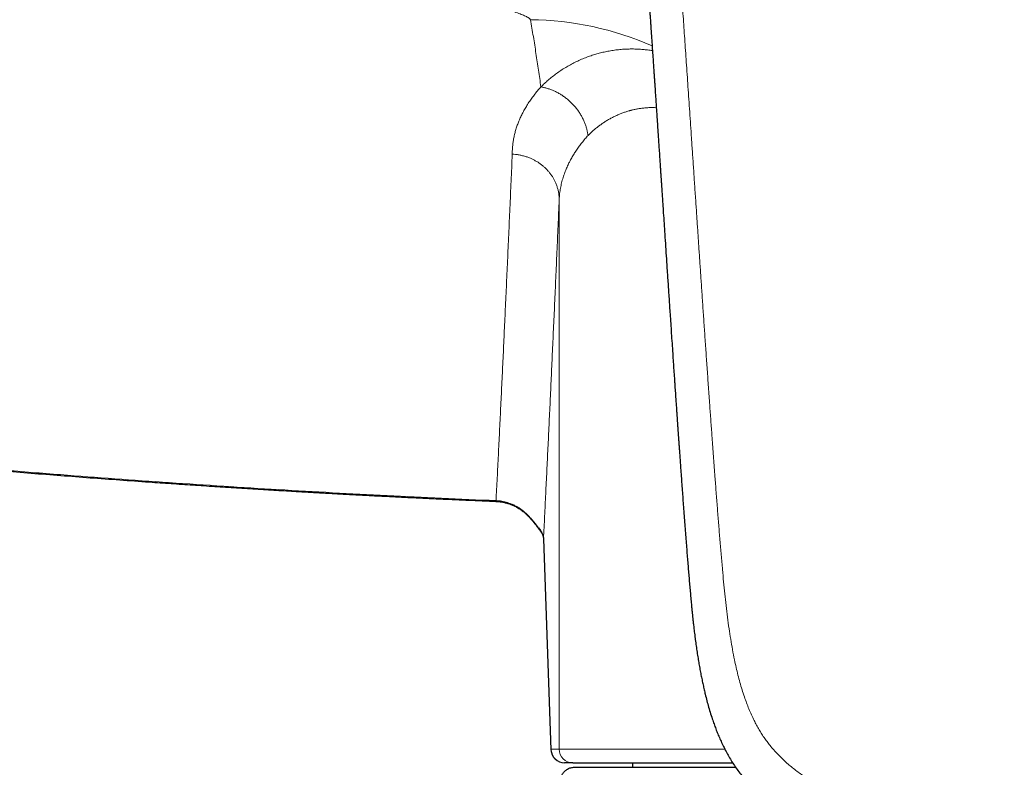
# Model space of a CAD drawing. Header units: millimetres. Extents: x 8 to 869, y 12 to 555.
# Tile 28 of 55: x 405 to 449, y 460 to 493. Entities that reach past the tile are written whole.
import ezdxf

# ---------------------------------------------------------------- set-up
doc = ezdxf.new("R2010")
doc.units = ezdxf.units.MM

msp = doc.modelspace()

# ---------------------------------------------------------------- linework, layer by layer
at = {"color": 252, "linetype": 'Continuous', "lineweight": 0}
for p, q in [((429.253, 485.152), (429.253, 460.785)), ((428.888, 460.785), (428.556, 470.129)), ((428.556, 470.129), (428.557, 470.107)), ((428.888, 460.785), (429.253, 460.785)), ((429.253, 460.785), (436.603, 460.785))]:
    msp.add_line(p, q, dxfattribs=at)
at = {"color": 7, "linetype": 'Continuous', "lineweight": 30}
for p, q in [((426.449, 471.775), (426.449, 471.775)), ((428.557, 470.107), (428.888, 460.764)), ((429.853, 460.185), (429.488, 460.185)), ((429.921, 459.985), (437.08, 459.985)), ((432.5, 460.185), (432.5, 459.985))]:
    msp.add_line(p, q, dxfattribs=at)
at = {"color": 252, "linetype": 'Continuous', "lineweight": 0}
for centre, radius, start, end in [((427.866, 479.505), 13.619, 66.1308, 89.5115), ((427.87, 471.151), 0.0532, 132.3739, 153.285), ((428.767, 470.729), 0.441, 197.6701, 216.7693), ((429.488, 460.785), 0.6, 179.9956, 269.9956), ((429.853, 460.785), 0.6, 179.9956, 269.9956)]:
    msp.add_arc(centre, radius, start, end, dxfattribs=at)
at = {"color": 7, "linetype": 'Continuous', "lineweight": 30}
msp.add_arc((429.488, 460.785), 0.6, 182.0093, 270.0004, dxfattribs=at)
at = {"color": 252, "linetype": 'Continuous', "lineweight": 0}
for points, knots in [([(449, 457.597), (448.997, 457.597), (448.989, 457.597), (448.975, 457.597), (448.957, 457.597), (448.931, 457.597), (448.897, 457.597), (448.854, 457.597), (448.799, 457.598), (448.731, 457.598), (448.65, 457.599), (448.558, 457.601), (448.455, 457.602), (448.337, 457.605), (448.202, 457.609), (448.049, 457.614), (447.884, 457.62), (447.704, 457.628), (447.513, 457.638), (447.311, 457.65), (447.096, 457.664), (446.869, 457.681), (446.628, 457.702), (446.373, 457.725), (446.104, 457.753), (445.822, 457.786), (445.528, 457.822), (445.244, 457.861), (444.973, 457.901), (444.717, 457.942), (444.453, 457.987), (444.181, 458.037), (443.911, 458.092), (443.643, 458.15), (443.378, 458.213), (443.106, 458.282), (442.829, 458.359), (442.548, 458.444), (442.262, 458.538), (441.994, 458.633), (441.745, 458.73), (441.515, 458.826), (441.284, 458.929), (441.052, 459.04), (440.821, 459.16), (440.589, 459.289), (440.366, 459.423), (440.153, 459.56), (439.949, 459.7), (439.748, 459.848), (439.55, 460.004), (439.357, 460.167), (439.169, 460.339), (438.988, 460.517), (438.812, 460.705), (438.651, 460.892), (438.504, 461.077), (438.371, 461.26), (438.243, 461.451), (438.122, 461.649), (438.007, 461.853), (437.892, 462.075), (437.779, 462.315), (437.667, 462.574), (437.564, 462.839), (437.463, 463.122), (437.365, 463.425), (437.27, 463.747), (437.183, 464.076), (437.103, 464.411), (437.021, 464.787), (436.939, 465.205), (436.859, 465.665), (436.785, 466.143), (436.717, 466.64), (436.655, 467.156), (436.598, 467.68), (436.546, 468.211), (436.494, 468.784), (436.44, 469.4), (436.384, 470.06), (436.329, 470.729), (436.275, 471.408), (436.222, 472.097), (436.18, 472.648), (436.149, 473.059), (436.129, 473.327), (436.109, 473.595), (436.089, 473.866), (436.069, 474.136), (436.05, 474.402), (436.02, 474.81), (435.98, 475.358), (435.928, 476.083), (435.874, 476.833), (435.82, 477.609), (435.766, 478.374), (435.714, 479.126), (435.664, 479.867), (435.614, 480.597), (435.566, 481.299), (435.52, 481.974), (435.476, 482.622), (435.433, 483.261), (435.391, 483.89), (435.349, 484.51), (435.305, 485.156), (435.26, 485.826), (435.213, 486.521), (435.167, 487.202), (435.123, 487.847), (435.082, 488.457), (435.043, 489.032), (435.004, 489.598), (434.966, 490.153), (434.929, 490.699), (434.892, 491.234), (434.856, 491.759), (434.821, 492.274), (434.786, 492.78), (434.752, 493.275), (434.719, 493.76), (434.686, 494.236), (434.654, 494.702), (434.623, 495.157), (434.592, 495.603), (434.562, 496.046), (434.531, 496.486), (434.502, 496.921), (434.472, 497.346), (434.444, 497.76), (434.416, 498.164), (434.389, 498.562), (434.362, 498.955), (434.335, 499.341), (434.309, 499.716), (434.284, 500.079), (434.26, 500.431), (434.236, 500.772), (434.214, 501.092), (434.194, 501.394), (434.174, 501.676), (434.155, 501.949), (434.137, 502.212), (434.12, 502.466), (434.103, 502.71), (434.087, 502.945), (434.071, 503.17), (434.057, 503.386), (434.042, 503.592), (434.029, 503.789), (434.016, 503.974), (434.004, 504.146), (433.993, 504.306), (433.983, 504.457), (433.973, 504.601), (433.964, 504.739), (433.955, 504.871), (433.946, 504.998), (433.938, 505.114), (433.931, 505.221), (433.924, 505.319), (433.918, 505.407), (433.913, 505.485), (433.909, 505.534), (433.908, 505.557)], [0, 0, 0, 0, 0.000164, 0.000398, 0.000701, 0.001073, 0.001676, 0.002403, 0.003253, 0.004436, 0.005795, 0.007333, 0.009047, 0.010939, 0.013269, 0.015822, 0.018597, 0.021595, 0.024815, 0.028194, 0.031786, 0.035593, 0.039612, 0.043922, 0.048452, 0.0532, 0.058164, 0.063343, 0.067563, 0.071915, 0.076403, 0.081027, 0.085791, 0.090246, 0.094823, 0.099525, 0.10435, 0.109295, 0.114355, 0.119523, 0.123658, 0.127856, 0.13212, 0.136452, 0.140856, 0.145339, 0.149905, 0.154041, 0.158234, 0.162478, 0.166768, 0.171102, 0.175401, 0.179744, 0.184135, 0.18858, 0.192402, 0.19628, 0.200224, 0.204223, 0.208254, 0.212311, 0.217127, 0.221985, 0.226892, 0.231854, 0.237584, 0.243394, 0.249284, 0.255253, 0.261296, 0.269307, 0.277417, 0.285626, 0.294541, 0.30359, 0.312776, 0.322099, 0.331558, 0.342967, 0.354565, 0.366354, 0.378333, 0.390504, 0.402866, 0.407578, 0.412317, 0.417083, 0.421877, 0.426697, 0.431494, 0.436039, 0.448444, 0.46071, 0.474758, 0.488618, 0.50229, 0.515772, 0.529064, 0.542166, 0.555077, 0.566932, 0.578624, 0.590153, 0.60152, 0.612726, 0.623771, 0.636582, 0.649171, 0.661537, 0.673683, 0.68434, 0.694821, 0.705127, 0.715257, 0.725211, 0.734991, 0.744595, 0.754025, 0.76328, 0.77236, 0.781266, 0.789997, 0.798553, 0.806935, 0.815142, 0.823174, 0.831402, 0.839437, 0.847282, 0.854934, 0.862395, 0.869664, 0.87703, 0.884188, 0.891138, 0.897881, 0.904416, 0.910743, 0.916863, 0.92229, 0.927542, 0.93262, 0.937524, 0.942253, 0.946808, 0.951188, 0.955394, 0.959426, 0.963283, 0.966965, 0.970473, 0.973621, 0.976613, 0.979451, 0.982133, 0.98466, 0.987206, 0.989573, 0.99176, 0.993767, 0.995595, 0.997243, 0.998711, 1, 1, 1, 1]), ([(427.982, 493.124), (427.966, 493.146), (427.93, 493.193), (427.797, 493.266), (427.62, 493.345), (427.393, 493.429), (427.125, 493.518), (426.819, 493.612), (426.483, 493.71), (426.042, 493.833), (425.492, 493.982), (424.832, 494.158), (424.142, 494.34), (423.43, 494.529), (422.6, 494.751), (421.66, 495.009), (420.617, 495.304), (419.587, 495.608), (418.577, 495.919), (417.597, 496.237), (416.656, 496.557), (416.048, 496.779), (415.752, 496.887)], [0, 0, 0, 0, 0.0123167, 0.0267492, 0.0439931, 0.0641737, 0.0871445, 0.1126282, 0.1402802, 0.1697191, 0.2196688, 0.2724823, 0.3275343, 0.3841797, 0.4417605, 0.5247118, 0.607786, 0.6901395, 0.7710428, 0.85026, 0.9269076, 1, 1, 1, 1]), ([(428.442, 490.146), (428.407, 490.392), (428.337, 490.883), (428.224, 491.626), (428.107, 492.372), (428.024, 492.873), (427.982, 493.124)], [0, 0, 0, 0, 0.249978, 0.499968, 0.749974, 1, 1, 1, 1]), ([(428.442, 490.146), (428.494, 490.198), (428.599, 490.301), (428.768, 490.451), (428.946, 490.598), (429.133, 490.741), (429.331, 490.879), (429.536, 491.008), (429.746, 491.129), (429.961, 491.241), (430.186, 491.345), (430.42, 491.442), (430.649, 491.525), (430.871, 491.595), (431.084, 491.654), (431.304, 491.705), (431.532, 491.748), (431.766, 491.783), (432.007, 491.809), (432.236, 491.823), (432.453, 491.827), (432.655, 491.825), (432.861, 491.815), (433.071, 491.796), (433.247, 491.776), (433.354, 491.758), (433.39, 491.752)], [0, 0, 0, 0, 0.048469, 0.097283, 0.146421, 0.195866, 0.245604, 0.295625, 0.343042, 0.390706, 0.438619, 0.486789, 0.53523, 0.574828, 0.614742, 0.654956, 0.695456, 0.736233, 0.777283, 0.818608, 0.851204, 0.88398, 0.916943, 0.950107, 0.983483, 1, 1, 1, 1]), ([(427.17, 487.164), (427.171, 487.229), (427.172, 487.358), (427.187, 487.551), (427.212, 487.743), (427.247, 487.934), (427.291, 488.123), (427.346, 488.31), (427.409, 488.495), (427.483, 488.679), (427.566, 488.864), (427.661, 489.049), (427.766, 489.234), (427.88, 489.418), (428.005, 489.602), (428.141, 489.784), (428.285, 489.966), (428.39, 490.086), (428.442, 490.146)], [0, 0, 0, 0, 0.063626, 0.127011, 0.19018, 0.253161, 0.315977, 0.377536, 0.438987, 0.500354, 0.56166, 0.624182, 0.686693, 0.74922, 0.811789, 0.874424, 0.937153, 1, 1, 1, 1]), ([(430.532, 487.995), (430.525, 488.042), (430.51, 488.138), (430.476, 488.282), (430.432, 488.428), (430.378, 488.574), (430.313, 488.72), (430.237, 488.865), (430.151, 489.006), (430.055, 489.143), (429.95, 489.275), (429.836, 489.4), (429.714, 489.518), (429.585, 489.628), (429.45, 489.728), (429.311, 489.819), (429.168, 489.9), (429.023, 489.97), (428.877, 490.03), (428.731, 490.079), (428.586, 490.119), (428.49, 490.137), (428.442, 490.146)], [0, 0, 0, 0, 0.046568, 0.094148, 0.142665, 0.192033, 0.242155, 0.292923, 0.344219, 0.395919, 0.447892, 0.500003, 0.552113, 0.604086, 0.655785, 0.707081, 0.757849, 0.80797, 0.857338, 0.905854, 0.953433, 1, 1, 1, 1]), ([(433.561, 489.224), (433.508, 489.226), (433.396, 489.23), (433.227, 489.226), (433.051, 489.214), (432.884, 489.195), (432.724, 489.17), (432.578, 489.141), (432.478, 489.117), (432.422, 489.102), (432.405, 489.098), (432.387, 489.093), (432.37, 489.088), (432.353, 489.083), (432.29, 489.066), (432.183, 489.032), (432.033, 488.978), (431.883, 488.917), (431.734, 488.849), (431.585, 488.775), (431.437, 488.693), (431.295, 488.607), (431.159, 488.517), (431.029, 488.424), (430.9, 488.326), (430.774, 488.221), (430.65, 488.111), (430.572, 488.034), (430.532, 487.995)], [0, 0, 0, 0, 0.0402605, 0.0861195, 0.1328319, 0.180432, 0.2230808, 0.2664632, 0.3052626, 0.3103874, 0.3155226, 0.320668, 0.3258237, 0.3309898, 0.3361663, 0.3816552, 0.4284205, 0.4764786, 0.5258447, 0.5765329, 0.6285561, 0.6819264, 0.7320421, 0.783307, 0.8357285, 0.8893135, 0.9440687, 1, 1, 1, 1]), ([(430.532, 487.995), (430.486, 487.942), (430.394, 487.837), (430.264, 487.676), (430.14, 487.512), (430.021, 487.344), (429.91, 487.171), (429.805, 486.995), (429.709, 486.818), (429.636, 486.668), (429.581, 486.546), (429.54, 486.448), (429.5, 486.345), (429.461, 486.238), (429.424, 486.127), (429.39, 486.011), (429.359, 485.894), (429.332, 485.777), (429.309, 485.659), (429.289, 485.538), (429.272, 485.412), (429.26, 485.283), (429.255, 485.196), (429.253, 485.152)], [0, 0, 0, 0, 0.0572076, 0.1154605, 0.1747591, 0.2351037, 0.2964946, 0.3589322, 0.4224167, 0.4840289, 0.5168039, 0.5510576, 0.58679, 0.624001, 0.6626908, 0.7028593, 0.7445066, 0.7839824, 0.8247007, 0.8666616, 0.9098652, 0.9543113, 1, 1, 1, 1]), ([(426.451, 471.807), (426.468, 472.141), (426.502, 472.809), (426.553, 473.825), (426.604, 474.851), (426.655, 475.888), (426.705, 476.935), (426.756, 477.992), (426.806, 479.061), (426.857, 480.156), (426.909, 481.281), (426.961, 482.434), (427.014, 483.598), (427.066, 484.775), (427.118, 485.962), (427.153, 486.763), (427.17, 487.164)], [0, 0, 0, 0, 0.070001, 0.140002, 0.210003, 0.280003, 0.350004, 0.420004, 0.490004, 0.560004, 0.633337, 0.70667, 0.780002, 0.853335, 0.926668, 1, 1, 1, 1]), ([(427.17, 487.164), (427.22, 487.161), (427.323, 487.154), (427.477, 487.131), (427.633, 487.098), (427.789, 487.054), (427.935, 487), (428.07, 486.94), (428.194, 486.876), (428.314, 486.804), (428.43, 486.724), (428.54, 486.636), (428.644, 486.542), (428.741, 486.442), (428.831, 486.336), (428.912, 486.226), (428.985, 486.112), (429.049, 485.994), (429.108, 485.867), (429.16, 485.729), (429.202, 485.583), (429.231, 485.438), (429.249, 485.294), (429.252, 485.199), (429.253, 485.152)], [0, 0, 0, 0, 0.045925, 0.093035, 0.141251, 0.190477, 0.240604, 0.282979, 0.325813, 0.369024, 0.41252, 0.456209, 0.499995, 0.543781, 0.58747, 0.630967, 0.674178, 0.717013, 0.759389, 0.809517, 0.858745, 0.906962, 0.954073, 1, 1, 1, 1]), ([(428.556, 470.129), (428.573, 470.457), (428.606, 471.113), (428.655, 472.11), (428.704, 473.116), (428.753, 474.131), (428.802, 475.157), (428.851, 476.193), (428.9, 477.238), (428.949, 478.31), (428.999, 479.409), (429.05, 480.535), (429.101, 481.673), (429.152, 482.821), (429.202, 483.98), (429.236, 484.761), (429.253, 485.152)], [0, 0, 0, 0, 0.070138, 0.140251, 0.210341, 0.280408, 0.350454, 0.420478, 0.490483, 0.560468, 0.633767, 0.707047, 0.780309, 0.853555, 0.926785, 1, 1, 1, 1]), ([(426.451, 471.807), (425.645, 471.842), (424.033, 471.911), (421.615, 472.028), (419.198, 472.156), (416.783, 472.294), (414.368, 472.443), (411.954, 472.603), (409.542, 472.773), (407.092, 472.958), (404.605, 473.156), (402.08, 473.369), (399.557, 473.595), (397.035, 473.832), (394.514, 474.08), (391.994, 474.341), (389.476, 474.614), (386.958, 474.898), (384.441, 475.194), (381.926, 475.502), (379.412, 475.822), (376.947, 476.148), (374.531, 476.478), (372.163, 476.812), (369.797, 477.157), (367.431, 477.512), (365.855, 477.757), (365.067, 477.88)], [0, 0, 0, 0, 0.039227, 0.078445, 0.117656, 0.15686, 0.196058, 0.235252, 0.27444, 0.313625, 0.354674, 0.395719, 0.436764, 0.477808, 0.518853, 0.559899, 0.600947, 0.641998, 0.683054, 0.724114, 0.76518, 0.806253, 0.844986, 0.883726, 0.922475, 0.961232, 1, 1, 1, 1]), ([(426.451, 471.807), (426.451, 471.801), (426.45, 471.788), (426.45, 471.778), (426.449, 471.773), (426.449, 471.775), (426.449, 471.775)], [0, 0, 0, 0, 0.2842342, 0.5821087, 0.8927598, 1, 1, 1, 1]), ([(426.451, 471.807), (426.495, 471.804), (426.581, 471.799), (426.71, 471.78), (426.836, 471.754), (426.96, 471.72), (427.082, 471.679), (427.208, 471.627), (427.338, 471.563), (427.472, 471.484), (427.599, 471.396), (427.721, 471.299), (427.797, 471.227), (427.834, 471.191)], [0, 0, 0, 0, 0.084223, 0.167863, 0.251059, 0.333946, 0.416649, 0.499288, 0.598527, 0.698033, 0.797992, 0.898587, 1, 1, 1, 1]), ([(428.347, 470.595), (428.334, 470.61), (428.308, 470.64), (428.257, 470.703), (428.2, 470.774), (428.137, 470.852), (428.068, 470.935), (427.994, 471.021), (427.916, 471.107), (427.862, 471.163), (427.834, 471.191)], [0, 0, 0, 0, 0.137212, 0.266356, 0.390659, 0.512614, 0.633907, 0.755456, 0.877548, 1, 1, 1, 1]), ([(428.347, 470.595), (428.369, 470.569), (428.411, 470.519), (428.461, 470.442), (428.501, 470.365), (428.53, 470.287), (428.55, 470.208), (428.554, 470.155), (428.556, 470.129)], [0, 0, 0, 0, 0.16647, 0.332644, 0.498819, 0.665271, 0.832254, 1, 1, 1, 1]), ([(428.888, 460.764), (428.888, 460.765), (428.888, 460.769), (428.888, 460.775), (428.888, 460.78), (428.888, 460.783), (428.888, 460.785)], [0, 0, 0, 0, 0.214377, 0.530986, 0.74795, 1, 1, 1, 1])]:
    msp.add_open_spline(points, degree=3, knots=knots, dxfattribs=at)
at = {"color": 7, "linetype": 'Continuous', "lineweight": 30}
for points, knots in [([(432.497, 504.805), (432.499, 504.778), (432.51, 504.62), (432.529, 504.335), (432.556, 503.953), (432.581, 503.578), (432.607, 503.212), (432.633, 502.833), (432.659, 502.443), (432.687, 502.044), (432.714, 501.655), (432.738, 501.291), (432.762, 500.951), (432.784, 500.633), (432.805, 500.325), (432.825, 500.026), (432.845, 499.737), (432.864, 499.456), (432.883, 499.185), (432.901, 498.918), (432.919, 498.654), (432.937, 498.394), (432.954, 498.146), (432.97, 497.908), (432.985, 497.696), (432.997, 497.512), (433.008, 497.355), (433.018, 497.209), (433.027, 497.075), (433.036, 496.953), (433.043, 496.842), (433.05, 496.742), (433.056, 496.654), (433.061, 496.578), (433.065, 496.519), (433.068, 496.475), (433.071, 496.443), (433.072, 496.417), (433.074, 496.393), (433.076, 496.369), (433.078, 496.338), (433.081, 496.298), (433.084, 496.246), (433.088, 496.185), (433.093, 496.117), (433.098, 496.042), (433.103, 495.963), (433.11, 495.867), (433.118, 495.753), (433.127, 495.621), (433.136, 495.479), (433.147, 495.327), (433.158, 495.165), (433.17, 494.993), (433.182, 494.811), (433.195, 494.62), (433.209, 494.419), (433.223, 494.209), (433.237, 494.002), (433.251, 493.8), (433.264, 493.606), (433.277, 493.411), (433.29, 493.219), (433.303, 493.031), (433.318, 492.813), (433.335, 492.568), (433.353, 492.297), (433.371, 492.03), (433.389, 491.767), (433.406, 491.51), (433.423, 491.265), (433.439, 491.031), (433.453, 490.819), (433.466, 490.63), (433.477, 490.462), (433.488, 490.301), (433.499, 490.149), (433.508, 490.004), (433.52, 489.834), (433.533, 489.633), (433.549, 489.395), (433.566, 489.152), (433.582, 488.904), (433.599, 488.652), (433.617, 488.39), (433.635, 488.117), (433.653, 487.856), (433.669, 487.612), (433.684, 487.389), (433.699, 487.173), (433.713, 486.962), (433.726, 486.761), (433.739, 486.57), (433.751, 486.388), (433.761, 486.243), (433.768, 486.137), (433.772, 486.071), (433.776, 486.015), (433.779, 485.968), (433.781, 485.932), (433.783, 485.903), (433.785, 485.879), (433.787, 485.854), (433.789, 485.824), (433.791, 485.785), (433.795, 485.733), (433.799, 485.669), (433.804, 485.596), (433.809, 485.514), (433.815, 485.423), (433.822, 485.324), (433.829, 485.215), (433.837, 485.097), (433.845, 484.972), (433.854, 484.84), (433.863, 484.705), (433.88, 484.454), (433.904, 484.092), (433.937, 483.591), (433.971, 483.07), (434.007, 482.53), (434.038, 482.064), (434.064, 481.669), (434.086, 481.341), (434.108, 481.01), (434.131, 480.672), (434.154, 480.327), (434.178, 479.952), (434.206, 479.547), (434.235, 479.11), (434.265, 478.662), (434.293, 478.243), (434.319, 477.855), (434.343, 477.499), (434.363, 477.204), (434.379, 476.974), (434.39, 476.815), (434.4, 476.665), (434.41, 476.523), (434.419, 476.385), (434.429, 476.251), (434.437, 476.123), (434.446, 476.005), (434.453, 475.898), (434.46, 475.801), (434.466, 475.714), (434.471, 475.638), (434.475, 475.575), (434.479, 475.524), (434.482, 475.484), (434.484, 475.448), (434.487, 475.412), (434.49, 475.368), (434.494, 475.31), (434.499, 475.238), (434.505, 475.153), (434.511, 475.06), (434.519, 474.95), (434.528, 474.825), (434.538, 474.681), (434.549, 474.526), (434.561, 474.358), (434.574, 474.179), (434.587, 473.989), (434.602, 473.786), (434.617, 473.572), (434.633, 473.346), (434.65, 473.11), (434.667, 472.869), (434.688, 472.583), (434.712, 472.258), (434.738, 471.893), (434.766, 471.52), (434.794, 471.141), (434.823, 470.755), (434.852, 470.379), (434.88, 470.013), (434.908, 469.658), (434.935, 469.318), (434.962, 468.994), (434.987, 468.684), (435.013, 468.379), (435.038, 468.079), (435.064, 467.785), (435.09, 467.496), (435.11, 467.275), (435.125, 467.123), (435.133, 467.041), (435.14, 466.966), (435.147, 466.901), (435.152, 466.845), (435.157, 466.799), (435.161, 466.763), (435.164, 466.732), (435.167, 466.703), (435.171, 466.663), (435.177, 466.609), (435.184, 466.542), (435.192, 466.464), (435.202, 466.377), (435.213, 466.28), (435.225, 466.173), (435.239, 466.055), (435.255, 465.928), (435.272, 465.789), (435.297, 465.6), (435.329, 465.365), (435.369, 465.09), (435.411, 464.826), (435.453, 464.572), (435.497, 464.327), (435.542, 464.09), (435.588, 463.862), (435.635, 463.64), (435.683, 463.427), (435.739, 463.193), (435.804, 462.934), (435.883, 462.647), (435.97, 462.357), (436.056, 462.091), (436.141, 461.849), (436.223, 461.632), (436.311, 461.412), (436.407, 461.191), (436.51, 460.968), (436.623, 460.742), (436.747, 460.515), (436.882, 460.286), (437.027, 460.059), (437.183, 459.836), (437.35, 459.618), (437.49, 459.45), (437.598, 459.327), (437.669, 459.249), (437.738, 459.176), (437.801, 459.11), (437.858, 459.052), (437.909, 459.001), (437.954, 458.957), (437.993, 458.92), (438.026, 458.889), (438.049, 458.867), (438.065, 458.852), (438.074, 458.844), (438.082, 458.836), (438.09, 458.829), (438.102, 458.818), (438.118, 458.804), (438.139, 458.784), (438.165, 458.761), (438.193, 458.736), (438.223, 458.71), (438.289, 458.652), (438.395, 458.561), (438.552, 458.434), (438.725, 458.301), (438.916, 458.162), (439.12, 458.022), (439.336, 457.883), (439.558, 457.748), (439.782, 457.621), (439.955, 457.528), (440.08, 457.464), (440.155, 457.426), (440.229, 457.39), (440.302, 457.354), (440.37, 457.322), (440.429, 457.294), (440.478, 457.272), (440.516, 457.255), (440.543, 457.243), (440.561, 457.234), (440.578, 457.227), (440.6, 457.217), (440.63, 457.204), (440.668, 457.187), (440.713, 457.168), (440.765, 457.146), (440.821, 457.122), (440.879, 457.098), (440.936, 457.075), (441.022, 457.041), (441.135, 456.997), (441.271, 456.946), (441.396, 456.9), (441.51, 456.861), (441.603, 456.829), (441.677, 456.804), (441.738, 456.784), (441.803, 456.763), (441.875, 456.741), (441.955, 456.716), (442.064, 456.683), (442.203, 456.642), (442.331, 456.606), (442.423, 456.581), (442.47, 456.569), (442.509, 456.558), (442.541, 456.55), (442.565, 456.543), (442.585, 456.538), (442.605, 456.533), (442.629, 456.527), (442.66, 456.519), (442.696, 456.51), (442.739, 456.499), (442.788, 456.487), (442.905, 456.458), (443.09, 456.415), (443.34, 456.359), (443.592, 456.308), (443.831, 456.261), (444.058, 456.22), (444.228, 456.191), (444.348, 456.172), (444.416, 456.161), (444.474, 456.151), (444.522, 456.144), (444.567, 456.137), (444.616, 456.13), (444.679, 456.12), (444.753, 456.109), (444.835, 456.097), (444.92, 456.085), (445.007, 456.073), (445.114, 456.059), (445.241, 456.042), (445.384, 456.024), (445.524, 456.007), (445.667, 455.99), (445.813, 455.973), (445.961, 455.957), (446.103, 455.943), (446.236, 455.93), (446.361, 455.918), (446.456, 455.91), (446.525, 455.904), (446.57, 455.9), (446.613, 455.896), (446.654, 455.893), (446.693, 455.89), (446.73, 455.887), (446.762, 455.884), (446.784, 455.882), (446.798, 455.881), (446.806, 455.881), (446.816, 455.88), (446.832, 455.879), (446.858, 455.877), (446.893, 455.874), (446.939, 455.871), (446.993, 455.867), (447.061, 455.862), (447.143, 455.857), (447.241, 455.851), (447.35, 455.844), (447.473, 455.838), (447.608, 455.831), (447.755, 455.824), (447.915, 455.818), (448.087, 455.812), (448.272, 455.806), (448.469, 455.802), (448.679, 455.799), (448.857, 455.797), (448.965, 455.798), (449, 455.798)], [0, 0, 0, 0, 0.001478, 0.008574, 0.015517, 0.022305, 0.028939, 0.03542, 0.04286, 0.050086, 0.057099, 0.063898, 0.069788, 0.075508, 0.081058, 0.086437, 0.091646, 0.096684, 0.101553, 0.106251, 0.111102, 0.115757, 0.120216, 0.124479, 0.128547, 0.131564, 0.134374, 0.136979, 0.139376, 0.141568, 0.143553, 0.145332, 0.146905, 0.148271, 0.149431, 0.150078, 0.150637, 0.151108, 0.151511, 0.151906, 0.152415, 0.153147, 0.154065, 0.155168, 0.156417, 0.157751, 0.15917, 0.160674, 0.162881, 0.165248, 0.167775, 0.170463, 0.173371, 0.176446, 0.179689, 0.183098, 0.186675, 0.190418, 0.194329, 0.197708, 0.201201, 0.20469, 0.208107, 0.211452, 0.214723, 0.219717, 0.224531, 0.229166, 0.233932, 0.238492, 0.242845, 0.246992, 0.250934, 0.25406, 0.257043, 0.259883, 0.26258, 0.265134, 0.267584, 0.271579, 0.275786, 0.280204, 0.284472, 0.288921, 0.293551, 0.298361, 0.303351, 0.307358, 0.311277, 0.315095, 0.318811, 0.322425, 0.325707, 0.328899, 0.332003, 0.333343, 0.334507, 0.335496, 0.336309, 0.336947, 0.337424, 0.337815, 0.338234, 0.338752, 0.339369, 0.340329, 0.341459, 0.34276, 0.344188, 0.345777, 0.347528, 0.34944, 0.351514, 0.353707, 0.356055, 0.358449, 0.360832, 0.369248, 0.377516, 0.387167, 0.396608, 0.40584, 0.411606, 0.417293, 0.423044, 0.428926, 0.434941, 0.441089, 0.448504, 0.456103, 0.463887, 0.471855, 0.477924, 0.484095, 0.490368, 0.493261, 0.496008, 0.498609, 0.501063, 0.503371, 0.505775, 0.507996, 0.510035, 0.511891, 0.513566, 0.515058, 0.516367, 0.517495, 0.518321, 0.519013, 0.519602, 0.520161, 0.520901, 0.521838, 0.523162, 0.524634, 0.526248, 0.528004, 0.53028, 0.532757, 0.535435, 0.538315, 0.541396, 0.544679, 0.548163, 0.551849, 0.555737, 0.559827, 0.564015, 0.56815, 0.574535, 0.580785, 0.586897, 0.593675, 0.600276, 0.606698, 0.612941, 0.619006, 0.624898, 0.630295, 0.635576, 0.640763, 0.645858, 0.650863, 0.655768, 0.660586, 0.662082, 0.66351, 0.664779, 0.665887, 0.666833, 0.667617, 0.668239, 0.668697, 0.669154, 0.669751, 0.670721, 0.671871, 0.673202, 0.674672, 0.676316, 0.678134, 0.680126, 0.682295, 0.684642, 0.687168, 0.691957, 0.696622, 0.701157, 0.705449, 0.709616, 0.713658, 0.717573, 0.721362, 0.725023, 0.728568, 0.733459, 0.738421, 0.74346, 0.74858, 0.752394, 0.75626, 0.760183, 0.76417, 0.768243, 0.77242, 0.776711, 0.781109, 0.785576, 0.790075, 0.794588, 0.799096, 0.800898, 0.802681, 0.804328, 0.805821, 0.807162, 0.808352, 0.80939, 0.810279, 0.811018, 0.811608, 0.811857, 0.812065, 0.812232, 0.812373, 0.812615, 0.812987, 0.813455, 0.814038, 0.814672, 0.815314, 0.815966, 0.81898, 0.822165, 0.825828, 0.82968, 0.833717, 0.837935, 0.842228, 0.846409, 0.850474, 0.851851, 0.853214, 0.854564, 0.855901, 0.857163, 0.858217, 0.859086, 0.85977, 0.860269, 0.860501, 0.860755, 0.861151, 0.861687, 0.862363, 0.863179, 0.864076, 0.865091, 0.866119, 0.867121, 0.868097, 0.870647, 0.873003, 0.875167, 0.877124, 0.878871, 0.879925, 0.880937, 0.882, 0.883219, 0.884593, 0.886083, 0.888756, 0.891639, 0.892555, 0.893347, 0.894008, 0.894539, 0.894938, 0.895233, 0.895533, 0.895938, 0.896448, 0.897063, 0.897783, 0.898606, 0.899508, 0.903642, 0.907797, 0.911973, 0.916101, 0.919665, 0.92317, 0.924456, 0.925574, 0.926524, 0.927307, 0.92792, 0.928717, 0.929749, 0.931009, 0.932357, 0.933741, 0.935164, 0.936625, 0.938996, 0.941357, 0.943638, 0.945842, 0.948362, 0.950773, 0.953073, 0.955256, 0.957288, 0.959163, 0.959915, 0.960638, 0.961333, 0.962, 0.962638, 0.963248, 0.963794, 0.964187, 0.964362, 0.964468, 0.964562, 0.964831, 0.965255, 0.965833, 0.966565, 0.967452, 0.968492, 0.96987, 0.97145, 0.973231, 0.975214, 0.977399, 0.979785, 0.982373, 0.985162, 0.988152, 0.991344, 0.994736, 0.998329, 1, 1, 1, 1]), ([(365.059, 477.845), (365.199, 477.823), (365.475, 477.78), (365.884, 477.716), (366.283, 477.654), (366.67, 477.595), (367.047, 477.537), (367.412, 477.481), (367.767, 477.427), (368.116, 477.374), (368.46, 477.322), (368.797, 477.272), (369.122, 477.223), (369.435, 477.176), (369.736, 477.132), (370.025, 477.089), (370.302, 477.048), (370.568, 477.009), (370.821, 476.972), (371.063, 476.937), (371.292, 476.904), (371.496, 476.874), (371.674, 476.849), (371.83, 476.826), (371.981, 476.804), (372.13, 476.783), (372.279, 476.762), (372.624, 476.712), (373.167, 476.635), (373.91, 476.53), (374.663, 476.426), (375.425, 476.321), (376.698, 476.147), (378.481, 475.909), (380.773, 475.613), (383.121, 475.32), (385.524, 475.031), (387.983, 474.746), (390.444, 474.473), (392.906, 474.211), (395.419, 473.956), (397.982, 473.707), (400.597, 473.466), (403.213, 473.238), (405.83, 473.023), (408.448, 472.821), (410.356, 472.682), (411.552, 472.599), (412.036, 472.566), (412.52, 472.533), (413.004, 472.501), (413.488, 472.469), (413.972, 472.437), (414.453, 472.406), (414.935, 472.376), (415.414, 472.346), (415.891, 472.316), (416.357, 472.288), (416.813, 472.261), (417.258, 472.235), (417.597, 472.215), (417.833, 472.201), (417.975, 472.193), (418.123, 472.185), (418.28, 472.176), (418.445, 472.166), (418.629, 472.156), (418.834, 472.145), (419.059, 472.132), (419.296, 472.119), (419.546, 472.106), (419.809, 472.091), (420.085, 472.076), (420.374, 472.061), (420.674, 472.045), (420.985, 472.029), (421.309, 472.013), (421.644, 471.996), (421.991, 471.978), (422.349, 471.96), (422.72, 471.942), (423.102, 471.924), (423.495, 471.905), (423.901, 471.886), (424.306, 471.868), (424.711, 471.85), (425.113, 471.832), (425.526, 471.814), (425.949, 471.796), (426.257, 471.782), (426.425, 471.775), (426.449, 471.775)], [0, 0, 0, 0, 0.006887, 0.013595, 0.020124, 0.026476, 0.032648, 0.038643, 0.044459, 0.050097, 0.055812, 0.061331, 0.066655, 0.071783, 0.076715, 0.081452, 0.085993, 0.090339, 0.094489, 0.098443, 0.102202, 0.105766, 0.108428, 0.11097, 0.113413, 0.11585, 0.118294, 0.120744, 0.132765, 0.144935, 0.157252, 0.169717, 0.18229, 0.219727, 0.257163, 0.294599, 0.33471, 0.37482, 0.414931, 0.455041, 0.495152, 0.537693, 0.580235, 0.622777, 0.665319, 0.707861, 0.750403, 0.758265, 0.766126, 0.773988, 0.78185, 0.789712, 0.797574, 0.805417, 0.813126, 0.821035, 0.828774, 0.836342, 0.843739, 0.850967, 0.858023, 0.860209, 0.862491, 0.864904, 0.867449, 0.870125, 0.872932, 0.87641, 0.88007, 0.883913, 0.887938, 0.892233, 0.896719, 0.901394, 0.90626, 0.911316, 0.916562, 0.921999, 0.927625, 0.933442, 0.939449, 0.945646, 0.952034, 0.958611, 0.96538, 0.971751, 0.978283, 0.984974, 0.991826, 0.998837, 1, 1, 1, 1]), ([(426.449, 471.774), (426.497, 471.771), (426.597, 471.765), (426.746, 471.741), (426.896, 471.707), (427.042, 471.662), (427.185, 471.606), (427.324, 471.54), (427.458, 471.464), (427.586, 471.378), (427.709, 471.283), (427.784, 471.212), (427.822, 471.177)], [0, 0, 0, 0, 0.094045, 0.195016, 0.295461, 0.395585, 0.495597, 0.595708, 0.696128, 0.797067, 0.898737, 1, 1, 1, 1]), ([(427.823, 471.175), (427.841, 471.157), (427.876, 471.123), (427.924, 471.072), (427.966, 471.027), (428.001, 470.987), (428.03, 470.954), (428.056, 470.923), (428.083, 470.891), (428.113, 470.855), (428.144, 470.816), (428.178, 470.775), (428.211, 470.733), (428.24, 470.694), (428.266, 470.662), (428.283, 470.639), (428.295, 470.623), (428.306, 470.609), (428.318, 470.593), (428.333, 470.572), (428.351, 470.549), (428.371, 470.522), (428.393, 470.493), (428.407, 470.474), (428.414, 470.464)], [0, 0, 0, 0, 0.070727, 0.134348, 0.190644, 0.239471, 0.280733, 0.31436, 0.355725, 0.400533, 0.449848, 0.503809, 0.562211, 0.616542, 0.663234, 0.702087, 0.718511, 0.737491, 0.762933, 0.795076, 0.834265, 0.880986, 0.935919, 1, 1, 1, 1]), ([(428.414, 470.464), (428.419, 470.458), (428.429, 470.445), (428.441, 470.428), (428.45, 470.414), (428.457, 470.403), (428.462, 470.395), (428.465, 470.389), (428.468, 470.385), (428.47, 470.381), (428.473, 470.376), (428.477, 470.37), (428.481, 470.363), (428.486, 470.353), (428.492, 470.342), (428.497, 470.331), (428.503, 470.32), (428.508, 470.308), (428.513, 470.296), (428.518, 470.285), (428.521, 470.276), (428.525, 470.267), (428.528, 470.258), (428.532, 470.246), (428.536, 470.234), (428.54, 470.221), (428.543, 470.208), (428.545, 470.197), (428.548, 470.186), (428.55, 470.175), (428.552, 470.161), (428.554, 470.145), (428.556, 470.127), (428.556, 470.113), (428.557, 470.106)], [0, 0, 0, 0, 0.048431, 0.089759, 0.124021, 0.149826, 0.169414, 0.182794, 0.193032, 0.203786, 0.215065, 0.226868, 0.249866, 0.274796, 0.304604, 0.331422, 0.36171, 0.395468, 0.430904, 0.461527, 0.48675, 0.507123, 0.537565, 0.571099, 0.607627, 0.647074, 0.688435, 0.723887, 0.752096, 0.786116, 0.828479, 0.878736, 0.935905, 1, 1, 1, 1]), ([(429.853, 460.185), (429.856, 460.185), (429.863, 460.185), (429.886, 460.185), (429.918, 460.185), (429.961, 460.185), (430.007, 460.185), (430.053, 460.185), (430.096, 460.185), (430.144, 460.185), (430.197, 460.185), (430.255, 460.185), (430.33, 460.185), (430.424, 460.185), (430.542, 460.185), (430.67, 460.185), (430.809, 460.185), (430.959, 460.185), (431.12, 460.185), (431.271, 460.185), (431.41, 460.185), (431.534, 460.185), (431.662, 460.185), (431.794, 460.185), (431.93, 460.185), (432.071, 460.185), (432.234, 460.185), (432.421, 460.185), (432.636, 460.185), (432.858, 460.185), (433.079, 460.185), (433.296, 460.185), (433.507, 460.185), (433.724, 460.185), (433.946, 460.185), (434.174, 460.185), (434.421, 460.185), (434.688, 460.185), (434.977, 460.185), (435.273, 460.185), (435.578, 460.185), (435.892, 460.185), (436.215, 460.185), (436.544, 460.185), (436.788, 460.185), (436.925, 460.185), (436.948, 460.185)], [0, 0, 0, 0, 0.026104, 0.052167, 0.078202, 0.104222, 0.130242, 0.147285, 0.164337, 0.181402, 0.198484, 0.216051, 0.234147, 0.261805, 0.289428, 0.317033, 0.344636, 0.372252, 0.399898, 0.42759, 0.44595, 0.464284, 0.482597, 0.500895, 0.519181, 0.53746, 0.555738, 0.580874, 0.606028, 0.631212, 0.656437, 0.678301, 0.700129, 0.72193, 0.743711, 0.765481, 0.787246, 0.812903, 0.838579, 0.864286, 0.890038, 0.91627, 0.942454, 0.968602, 0.994728, 1, 1, 1, 1])]:
    msp.add_open_spline(points, degree=3, knots=knots, dxfattribs=at)
msp.add_open_spline([(429.322, 459.399), (429.323, 459.425), (429.326, 459.477), (429.344, 459.552), (429.37, 459.625), (429.405, 459.694), (429.449, 459.758), (429.501, 459.815), (429.56, 459.866), (429.625, 459.908), (429.695, 459.942), (429.768, 459.967), (429.844, 459.982), (429.896, 459.984), (429.921, 459.985)], degree=3, dxfattribs=at)

doc.saveas('drawing.dxf')
